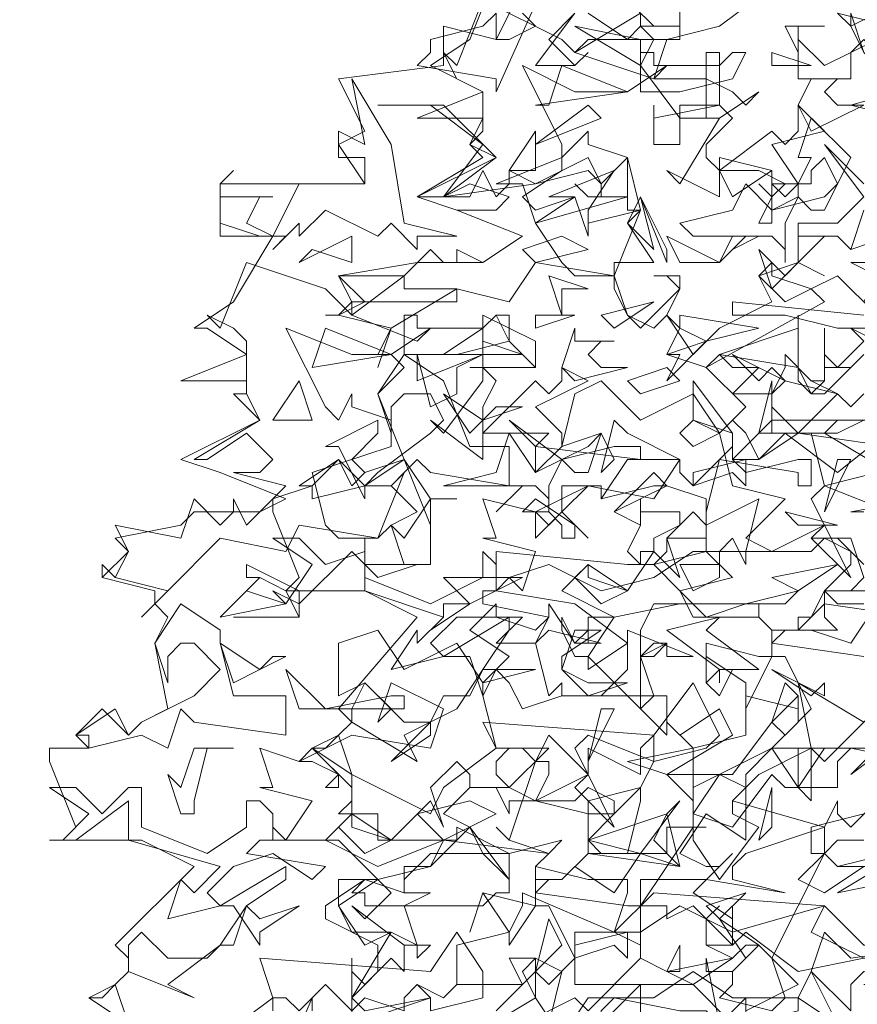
# Model space of a CAD drawing. Header units: millimetres. Extents: x 4234 to 4704, y 1542 to 2004.
# Tile 53 of 256: x 4372.15 to 4378.5, y 1700.78 to 1708.24. Entities that reach past the tile are written whole.
import ezdxf

# ---------------------------------------------------------------- set-up
doc = ezdxf.new("R2010")
doc.units = ezdxf.units.MM
doc.linetypes.add('DASHED', pattern=[19.05, 12.7, -6.35])
doc.layers.add('BOD', color=40, linetype='Continuous')
doc.layers.add('DIMENSIONS', color=7, linetype='Continuous')
pattern_1 = [(90, (3399.144, -158.445), (-8.980256, 8.980256), [2.38125, -15.57926]), (45, (3399.144, -158.445), (-8.980256, 8.980256), [2.38125, -10.31875]), (135, (3399.144, -158.445), (-8.980256, -8.980256), [2.38125, -10.31875])]

# ---------------------------------------------------------------- blocks, each defined once
blk = doc.blocks.new('A$Cf9015526')
at = {"color": 116, "lineweight": 0, "true_color": 0x136734}
for points in [[(0.5108, 1.3102), (0.5108, 1.3991), (0.533, 1.3768), (0.5552, 1.3991), (0.5552, 1.4435), (0.4664, 1.4879), (0.4664, 1.5101), (0.533, 1.5545), (0.5552, 1.5545), (0.644, 1.5767), (0.6662, 1.6211), (0.5552, 1.6211), (0.5552, 1.6655), (0.4886, 1.6655), (0.5108, 1.6877), (0.5108, 1.71), (0.4441, 1.7766), (0.4886, 1.7988), (0.5108, 1.821), (0.4886, 1.8432), (0.6218, 1.9986), (0.533, 2.0431), (0.3997, 2.0431), (0.4219, 2.0653), (0.3775, 2.1763), (0.3775, 2.1985), (0.4441, 2.2207), (0.4219, 2.2207), (0.4886, 2.2651), (0.5108, 2.2207), (0.533, 2.2429), (0.5996, 2.2651), (0.5552, 2.3762), (0.5996, 2.4206), (0.5774, 2.4428), (0.5552, 2.4428), (0.5774, 2.4872), (0.4886, 2.5094), (0.4664, 2.5094), (0.4886, 2.5094), (0.5108, 2.5316), (0.4886, 2.576), (0.6218, 2.5982), (0.7328, 2.5982), (0.7995, 2.6427), (0.6884, 2.6871), (0.6218, 2.7093), (0.7328, 2.7759), (0.7106, 2.7981), (0.7328, 2.8203), (0.7328, 2.8425), (0.6218, 2.8425), (0.7328, 2.8869), (0.644, 2.9314), (0.7106, 2.9758), (0.755, 3.0868)], [(0.9993, 1.288), (0.9993, 1.3546), (0.9993, 1.3768), (0.8883, 1.2658)], [(0.8439, 1.3102), (0.8661, 1.3991), (0.8217, 1.4213), (0.7773, 1.4213), (0.7995, 1.3768), (0.6884, 1.3768), (0.6662, 1.3546), (0.6218, 1.3768), (0.6662, 1.3546), (0.6884, 1.3768), (0.6884, 1.4435), (0.7773, 1.4657), (0.7995, 1.5101), (0.7995, 1.5323), (0.9549, 1.4657), (0.9771, 1.5323), (0.9771, 1.5545), (0.9549, 1.5545), (0.9327, 1.5545), (0.9105, 1.5545), (0.8217, 1.5767), (0.8439, 1.5989), (0.7773, 1.6211), (0.755, 1.6433), (0.7773, 1.6211), (0.8217, 1.7544), (0.8439, 1.7544), (0.8439, 1.7322), (0.8217, 1.6877), (0.9105, 1.6655), (0.9105, 1.6877), (0.9993, 1.71), (0.9549, 1.6655), (0.9327, 1.6655), (0.9105, 1.6655), (0.9105, 1.5989), (1.0437, 1.5989), (1.0437, 1.6433), (1.0659, 1.6433), (1.1104, 1.6433), (1.0882, 1.6433), (1.0882, 1.6211), (1.1326, 1.5545), (1.1992, 1.6433), (1.1548, 1.6655), (1.1548, 1.6877), (1.177, 1.71), (1.1326, 1.7322), (1.0882, 1.6655), (1.0882, 1.6877), (1.0437, 1.7322), (1.1548, 1.7322), (1.2214, 1.821), (1.2436, 1.7988), (1.288, 1.8432), (1.2436, 1.932), (1.2214, 1.932), (1.177, 1.8432), (1.177, 1.8876), (1.1104, 1.932), (1.1104, 1.8876), (1.1104, 1.9542), (1.1992, 1.932), (1.2214, 1.932), (1.2214, 1.9764), (1.1992, 1.9986), (1.2214, 1.9764), (1.2658, 1.9764), (1.2436, 1.9764), (1.2214, 1.9542), (1.3768, 1.932)], [(1.3991, 1.8432), (1.3102, 1.7544), (1.288, 1.7766), (1.1992, 1.7322), (1.1548, 1.6877), (1.3102, 1.6433), (1.3324, 1.6877), (1.3324, 1.6655), (1.3546, 1.6433), (1.3991, 1.6877)], [(1.3768, 1.6211), (1.3324, 1.6211), (1.3102, 1.5989), (1.3324, 1.5767), (1.3768, 1.5767), (1.3102, 1.5323), (1.2658, 1.5545), (1.3102, 1.5989), (1.3102, 1.6433), (1.177, 1.5989), (1.1548, 1.5767), (1.1548, 1.5545), (1.2436, 1.5323), (1.1104, 1.5545), (0.9993, 1.5545), (0.9993, 1.4435), (0.9549, 1.4657), (0.8883, 1.4657), (0.8883, 1.3768), (1.0882, 1.3768), (1.1548, 1.3102)], [(1.177, 1.3324), (1.177, 1.3546), (1.177, 1.3324), (1.2658, 1.3768), (1.1992, 1.4435), (1.177, 1.4435), (1.1548, 1.4213), (1.1104, 1.4435), (1.1104, 1.4879), (1.1326, 1.5101), (1.1104, 1.4879), (1.1104, 1.4435), (1.1326, 1.4435), (1.1548, 1.4435), (1.177, 1.4657), (1.2658, 1.3991), (1.3768, 1.4213)], [(1.821, 3.0646), (1.8876, 2.9758), (1.9098, 2.9758), (1.7988, 2.9536), (1.7322, 3.0202), (1.6877, 2.9758), (1.71, 2.9758), (1.5101, 2.8647), (1.4435, 2.8869), (1.4657, 2.9091), (1.4435, 2.9536), (1.4213, 2.9314), (1.3768, 2.9536), (1.3546, 2.998), (1.3546, 3.0202), (1.3768, 2.9536), (1.3991, 2.9314), (1.4657, 2.998), (1.4435, 3.0202)], [(1.2214, 3.0646), (1.1326, 2.998), (1.0437, 2.9758), (1.0215, 2.9091), (1.1104, 2.9091), (1.1548, 2.8869), (1.177, 2.8647), (1.1992, 2.8869), (1.1326, 2.8425), (1.0659, 2.8425), (0.9993, 2.9314), (1.0215, 2.9758), (0.9993, 2.998), (0.9771, 2.9758), (0.9105, 3.0202)], [(0.8883, 3.0202), (0.8439, 2.9758), (0.8883, 2.9314), (0.9105, 2.9536), (0.8883, 2.9314), (0.8661, 2.9314), (0.8217, 2.9314), (0.8883, 3.0202)], [(0.8439, 3.0868), (0.755, 2.8869), (0.755, 2.9091), (0.6218, 2.9314), (0.644, 2.9536), (0.644, 2.9758), (0.7328, 2.998), (0.755, 3.0202), (0.755, 2.9758), (0.7773, 2.9758), (0.8217, 2.998), (0.7995, 3.0202)], [(0.9549, 3.0646), (1.0215, 2.998), (1.0437, 2.998), (1.0659, 2.998), (1.0659, 3.0646)], [(0.1332, 1.3102), (0.0666, 1.3546), (0.111, 1.3768), (0.1332, 1.3991), (0.1332, 1.4213), (0.111, 1.4435), (0.2443, 1.5767), (0.1554, 1.6211), (0, 1.6211), (0.0222, 1.6211), (0.0444, 1.6433), (0, 1.7544), (0, 1.7766), (0.0666, 1.7766), (0.0444, 1.7988), (0.0888, 1.8432), (0.1332, 1.7988), (0.1554, 1.821), (0.1999, 1.8432), (0.1777, 1.9542), (0.1999, 1.9986), (0.1777, 2.0209), (0.1777, 2.0431), (0.0888, 2.0653), (0.0888, 2.0875), (0.0888, 2.0653), (0.1332, 2.1097), (0.111, 2.1319), (0.2221, 2.1541), (0.2443, 2.1763), (0.3553, 2.1763), (0.3997, 2.1985), (0.2887, 2.2429), (0.2221, 2.2651), (0.3553, 2.3318), (0.3109, 2.3762), (0.3331, 2.3762), (0.3331, 2.3984), (0.2221, 2.3984), (0.3331, 2.4428), (0.2665, 2.4872), (0.2443, 2.4872), (0.3109, 2.5316), (0.3775, 2.6427), (0.2887, 2.6427), (0.2887, 2.7315), (0.533, 2.7315), (0.4886, 2.7981), (0.533, 2.8203), (0.4886, 2.9091), (0.6662, 2.9314), (0.6662, 2.998), (0.755, 2.9758), (0.7995, 3.0646)], [(1.4435, 2.4872), (1.3324, 2.4872), (1.2436, 2.5094), (1.177, 2.5094), (1.1548, 2.5094), (1.1548, 2.5316), (1.3768, 2.5094)], [(1.4213, 2.6427), (1.3546, 2.6205), (1.3324, 2.6427), (1.3102, 2.6427), (1.2658, 2.5982), (1.3102, 2.576), (1.2658, 2.5982), (1.2658, 2.6427), (1.3324, 2.6427), (1.3546, 2.6205), (1.3768, 2.6871)], [(0.3775, 1.1992), (0.4441, 1.3546), (0.4441, 1.3324)], [(0.755, 1.3324), (0.8217, 1.3991), (0.8439, 1.3768), (0.8883, 1.4213), (0.8439, 1.5101), (0.8217, 1.5101), (0.7773, 1.4435), (0.7773, 1.4657), (0.7328, 1.5323), (0.7106, 1.4657), (0.7328, 1.5323), (0.8217, 1.5101), (0.8217, 1.5545), (0.8217, 1.5767), (0.8217, 1.5545), (0.8661, 1.5545), (0.8439, 1.5545), (0.8217, 1.5323), (0.9771, 1.5101), (0.9993, 1.5101), (1.0882, 1.6433), (1.0882, 1.7766), (1.177, 1.7988), (1.177, 1.8654), (1.2658, 1.8432), (1.2658, 1.8654), (1.2658, 1.821), (1.2214, 1.7766), (1.288, 1.7766), (1.288, 1.6877), (1.2658, 1.71), (1.2658, 1.7766), (1.2436, 1.7766), (1.2214, 1.7766), (1.177, 1.7322), (1.177, 1.71), (1.177, 1.6877), (1.177, 1.6433), (1.177, 1.6211), (1.1104, 1.6655), (1.0659, 1.5989), (1.1104, 1.5767), (1.1326, 1.5767), (1.1548, 1.5989), (1.1326, 1.5767), (1.0882, 1.5323), (1.1548, 1.4879), (1.1548, 1.5101), (1.1548, 1.4435), (1.0882, 1.5101), (1.0437, 1.4879), (1.0437, 1.5101), (1.0215, 1.5101), (0.9993, 1.5101), (0.9993, 1.4213), (1.0437, 1.3991), (1.0659, 1.4435), (1.0659, 1.4213), (1.0659, 1.3991), (1.0437, 1.3991), (0.9993, 1.4213), (0.9105, 1.3324), (0.8883, 1.3546), (0.7995, 1.3102)], [(1.1326, 1.3102), (1.1104, 1.4213), (1.1104, 1.3991), (1.1548, 1.3991), (1.1548, 1.3768), (1.1326, 1.3546), (1.2214, 1.3324), (1.2436, 1.3546), (1.2214, 1.4213), (1.3102, 1.5989), (1.288, 1.5989), (1.288, 1.6433), (1.3768, 1.6655)], [(1.3991, 1.7766), (1.3546, 1.7322), (1.4435, 1.7988)], [(1.4435, 2.0431), (1.3324, 2.0431), (1.3102, 2.0431), (1.3102, 1.9986), (1.3324, 1.9764), (1.2658, 1.9764), (1.2658, 1.9986), (1.288, 1.9986), (1.3102, 2.0431), (1.3546, 2.0431), (1.3768, 2.0653)], [(1.3768, 2.0875), (1.3324, 2.1319), (1.288, 2.1319), (1.3546, 2.1319), (1.3768, 2.0653)], [(1.5989, 2.2207), (1.3546, 2.1763), (1.3768, 2.1763)], [(1.3991, 2.2429), (1.3102, 2.2207), (1.288, 2.3095), (1.1992, 2.3095), (1.2214, 2.3984), (1.2214, 2.3762), (1.2436, 2.3984), (1.2214, 2.3762), (1.2214, 2.354), (1.2658, 2.3095), (1.3324, 2.3762), (1.3546, 2.354), (1.3768, 2.3762)], [(1.3991, 2.3318), (1.3324, 2.3318), (1.3102, 2.3095), (1.4213, 2.2429)], [(1.3768, 2.4428), (1.3546, 2.4206), (1.3102, 2.4206), (1.3102, 2.4872), (1.3102, 2.4428), (1.3324, 2.4206), (1.3768, 2.465), (1.3546, 2.4872), (1.4435, 2.4428)], [(1.3991, 2.5094), (1.3324, 2.576), (1.288, 2.5538), (1.3102, 2.5316), (1.1104, 2.4206), (1.0437, 2.4428), (1.0659, 2.4872), (1.0437, 2.5094), (1.0215, 2.4872), (0.9771, 2.5094), (0.9549, 2.5538), (0.9549, 2.576), (0.9771, 2.5094), (0.9993, 2.4872), (1.0659, 2.5538), (1.0437, 2.576), (1.0215, 2.576), (1.0659, 2.576), (1.0659, 2.5538), (1.0437, 2.5094), (1.0882, 2.4428), (1.1326, 2.4872), (1.2214, 2.5316), (1.1992, 2.576), (1.2658, 2.5982), (1.2658, 2.6649), (1.3102, 2.6649), (1.3324, 2.6649), (1.3768, 2.7093), (1.3102, 2.7981), (1.3768, 2.7315)], [(1.4213, 2.2873), (1.2658, 2.3095), (1.1992, 2.2651), (1.177, 2.3095), (1.1548, 2.3318), (1.1326, 2.3095), (1.1548, 2.2207), (1.2436, 2.1985), (1.177, 2.1319), (1.2214, 2.1097), (1.3102, 2.1541), (1.288, 2.1985), (1.3102, 2.2207), (1.4213, 2.1763)], [(1.3768, 2.0209), (1.3324, 2.0209), (1.3102, 2.0431), (1.3546, 2.0875), (1.3546, 2.1097), (1.3102, 2.1319), (1.288, 2.1097), (1.177, 2.1097), (1.177, 2.0875), (1.1548, 2.1319), (1.1326, 2.1097), (1.1104, 2.1097), (1.1104, 2.1541), (1.0882, 2.1763), (1.0437, 2.1319), (1.0659, 2.0653), (1.0215, 2.1097), (0.9771, 2.0431), (0.9105, 2.0875), (0.8661, 2.0431), (0.9549, 1.9986), (1.0659, 2.0209), (1.2436, 2.0209), (1.2658, 2.0431), (1.177, 2.0209), (1.0215, 2.0209), (0.9993, 1.9764), (0.9993, 1.9542), (0.9993, 1.932), (1.0215, 1.932), (1.0437, 1.9542), (0.9993, 1.932), (0.9993, 1.8654), (0.9993, 1.8432), (0.9105, 1.932), (0.9105, 1.9098), (0.9771, 1.9542), (0.8883, 2.0209), (0.755, 2.0431), (0.7773, 2.0653), (0.7995, 2.0431), (0.8217, 2.1097), (0.7328, 2.1319), (0.755, 2.1319), (0.7328, 2.1985), (0.8217, 2.1763), (0.9105, 2.2207), (1.0215, 2.1985), (1.0659, 2.2651), (0.9771, 2.3095), (0.9549, 2.3318), (0.9327, 2.2429), (0.9549, 2.2651), (0.9327, 2.3095), (0.8661, 2.2873), (0.8883, 2.3762), (0.9327, 2.3984), (0.9993, 2.3318), (1.0882, 2.3762), (1.1326, 2.3095), (1.177, 2.354), (1.1104, 2.4206), (1.1326, 2.4428), (1.1548, 2.4206), (1.1992, 2.4206), (1.1548, 2.3762), (1.2214, 2.3762), (1.2436, 2.4206), (1.2436, 2.4428), (1.288, 2.3984), (1.3102, 2.3984), (1.288, 2.3984), (1.3324, 2.3762), (1.2436, 2.3984), (1.2214, 2.3762), (1.2214, 2.3095), (1.2436, 2.3095), (1.2658, 2.3095), (1.3324, 2.3095), (1.3768, 2.3318)], [(0.7106, 2.4206), (0.8217, 2.4206), (0.7106, 2.4206)], [(0.3109, 1.9986), (0.4219, 1.9986), (0.3109, 1.9986)], [(0.1332, 1.3102), (0.0666, 1.3546), (0.0888, 1.3546), (0.111, 1.3768), (0.1332, 1.3102)], [(0.2887, 1.288), (0.3775, 1.3546), (0.3553, 1.4213), (0.644, 1.3991), (0.6884, 1.4657), (0.7328, 1.3991), (0.7328, 1.3546), (0.644, 1.3324), (0.644, 1.3546), (0.6218, 1.3768), (0.5996, 1.3546), (0.5996, 1.3324), (0.533, 1.3546), (0.5108, 1.3324), (0.4664, 1.3768), (0.4219, 1.3324), (0.3997, 1.3546), (0.3775, 1.3546), (0.3775, 1.3324)]]:
    blk.add_lwpolyline(points, dxfattribs=at)
for points in [[(0.8883, 2.9536), (0.9993, 3.0202), (0.9993, 2.998), (1.0659, 2.998), (1.0659, 2.9758), (0.9105, 2.9758), (0.8883, 2.9536), (1.0215, 2.9091), (1.0437, 2.9314), (0.9771, 2.8869), (0.8883, 2.8869), (0.7995, 2.9314), (0.8661, 2.7981), (0.8661, 2.7759), (0.9105, 2.8203), (0.9105, 2.7981), (0.9771, 2.7759), (0.9771, 2.7093), (0.8217, 2.6649), (0.8661, 2.5982), (0.8883, 2.576), (0.9549, 2.576), (0.9993, 2.6871), (0.9771, 2.6649), (1.0215, 2.5982), (0.9549, 2.5982), (0.9549, 2.576), (0.8217, 2.5982), (0.7773, 2.5316), (0.6884, 2.5538), (0.5774, 2.4872), (0.5552, 2.4206), (0.5774, 2.4872), (0.4886, 2.5094), (0.4664, 2.5094), (0.4886, 2.5094), (0.533, 2.5316), (0.4886, 2.576), (0.5996, 2.576), (0.644, 2.6205), (0.6662, 2.5982), (0.6884, 2.5982), (0.6884, 2.6205), (0.7328, 2.5982), (0.7995, 2.6427), (0.6884, 2.6871), (0.755, 2.6871), (0.7773, 2.7093), (0.7106, 2.7315), (0.6662, 2.7093), (0.6218, 2.7093), (0.755, 2.7759), (0.7106, 2.7981), (0.7328, 2.8425), (0.7328, 2.8869), (0.6884, 2.9091), (0.6662, 2.9536), (0.6884, 2.9314), (0.7328, 3.0424), (0.8661, 2.9758)], [(1.3991, 3.0202), (1.3546, 2.998), (1.3324, 3.0202), (1.4213, 2.998)], [(0.9993, 2.9314), (0.8883, 2.998), (0.9993, 2.9758)], [(1.2658, 2.998), (1.2658, 2.9536), (1.2436, 2.998), (1.3102, 2.998)], [(1.3991, 2.9758), (1.4213, 2.9314), (1.4213, 2.9091), (1.3991, 2.8869), (1.4213, 2.9314), (1.3768, 2.9758), (1.3546, 2.9536), (1.3546, 2.9091), (1.2658, 2.9091), (1.2658, 2.9758), (1.3102, 2.9314)], [(1.5767, 2.9314), (1.5767, 2.9091), (1.5545, 2.8869), (1.6433, 2.8647), (1.71, 2.8647), (1.7322, 2.8869), (1.8432, 2.9091), (1.8432, 2.8869), (1.7766, 2.8647), (1.7766, 2.7759), (1.7544, 2.7981), (1.71, 2.7981), (1.7322, 2.8203), (1.7322, 2.8425), (1.5101, 2.8869), (1.4435, 2.8425), (1.3546, 2.8647), (1.5101, 2.9091), (1.5323, 2.8869), (1.5545, 2.8869), (1.5767, 2.9091), (1.5545, 2.9758), (1.6211, 2.9536)], [(1.1326, 2.9314), (1.1548, 2.9536), (1.177, 2.9536), (1.1548, 2.9091), (1.0659, 2.8869), (0.9993, 2.8869), (0.9993, 2.9536), (1.0215, 2.9536), (1.0215, 2.9314)], [(1.1548, 2.8425), (1.1104, 2.7981), (1.1104, 2.7759), (1.1326, 2.7537), (1.2214, 2.8203), (1.2436, 2.7981), (1.2658, 2.8203), (1.2658, 2.8647), (1.3102, 2.8203), (1.2214, 2.7981), (1.2658, 2.7315), (1.2658, 2.7093), (1.2214, 2.6871), (1.2214, 2.7093), (1.2436, 2.7315), (1.1992, 2.7537), (1.1326, 2.7537), (1.1326, 2.7093), (1.0437, 2.7537), (1.0659, 2.7315), (1.1326, 2.8425), (1.1104, 2.8425), (1.1104, 2.9536), (1.1326, 2.9536), (1.1326, 2.8647)], [(1.2214, 2.9314), (1.2214, 2.9536), (1.288, 2.9314)], [(0.8217, 2.8647), (0.8439, 2.8647), (0.8661, 2.9314), (0.9771, 2.8869)], [(0.5996, 2.6649), (0.6884, 2.6427), (0.6218, 2.6427), (0.6218, 2.6205), (0.5774, 2.6649), (0.5552, 2.6427), (0.4664, 2.6871), (0.4219, 2.6427), (0.4219, 2.6649), (0.3775, 2.6205), (0.3997, 2.6427), (0.3553, 2.6427), (0.2887, 2.6649), (0.2887, 2.7315), (0.3109, 2.7537), (0.2887, 2.7315), (0.2887, 2.7093), (0.3775, 2.7093), (0.3553, 2.7093), (0.3331, 2.6649), (0.3775, 2.6427), (0.4219, 2.7315), (0.533, 2.7315), (0.533, 2.7537), (0.533, 2.7759), (0.4886, 2.7759), (0.4886, 2.8203), (0.533, 2.7981), (0.5108, 2.9091), (0.5774, 2.7981)], [(1.3546, 2.9091), (1.3324, 2.9091), (1.3102, 2.8869), (1.3324, 2.8647), (1.3768, 2.8647), (1.288, 2.8203), (1.2658, 2.8647), (1.288, 2.9091)], [(0.755, 2.7759), (0.6662, 2.7093), (0.7328, 2.7981), (0.644, 2.8647), (0.5552, 2.8647), (0.6662, 2.8647)], [(0.8217, 2.7981), (0.9105, 2.8647), (0.9327, 2.8425)], [(1.1326, 2.8647), (1.0659, 2.8647), (1.0659, 2.7981), (1.0215, 2.7981), (1.0215, 2.8647), (1.0215, 2.8425)], [(1.3324, 2.7315), (1.3102, 2.7759), (1.288, 2.7537), (1.288, 2.7315), (1.2658, 2.7315), (1.2436, 2.7093), (1.2214, 2.7315), (1.2658, 2.7315), (1.288, 2.7759), (1.2658, 2.7759), (1.288, 2.8425), (1.3546, 2.7759)], [(0.7773, 2.7537), (0.8217, 2.8203), (0.8217, 2.7537)], [(0.9771, 2.6871), (0.9771, 2.7093), (0.9105, 2.7093), (0.8883, 2.7315), (0.9105, 2.7093), (0.9327, 2.7093), (0.9327, 2.7315), (0.9105, 2.7537), (0.8217, 2.7315), (0.6662, 2.7093), (0.7106, 2.7093), (0.7328, 2.7537), (0.755, 2.7093), (0.7773, 2.7315), (0.7773, 2.7537), (0.8217, 2.7315), (0.9105, 2.7759), (0.9327, 2.7315), (0.9771, 2.7759), (0.9993, 2.6871)], [(0.7995, 2.7093), (0.8217, 2.6871), (0.8883, 2.7093), (0.8217, 2.6649), (0.7995, 2.7315), (0.755, 2.7315), (0.8661, 2.7759), (0.8661, 2.7537)], [(1.1548, 2.7093), (1.1326, 2.7537), (1.1326, 2.7759), (1.2214, 2.7537)], [(0.9105, 2.6871), (0.9105, 2.6649), (0.9993, 2.6871), (0.9105, 2.6649), (0.9105, 2.6427), (0.8883, 2.7093), (0.8439, 2.7093), (0.9549, 2.7537)], [(1.1992, 2.6649), (1.2214, 2.7093), (1.1992, 2.7315), (1.2214, 2.7093), (1.2214, 2.7537), (1.2214, 2.6649)], [(1.3102, 2.7093), (1.3324, 2.7315), (1.3102, 2.6871), (1.288, 2.6871), (1.2658, 2.7093), (1.2436, 2.6649), (1.2436, 2.5982), (1.2436, 2.6205), (1.2214, 2.6427), (1.1992, 2.6427), (1.1548, 2.6205), (1.1992, 2.6427), (1.0882, 2.6427), (1.0659, 2.6649), (1.1548, 2.6871), (1.177, 2.7315), (1.2214, 2.6871)], [(0.9771, 2.6649), (0.9993, 2.7093), (1.0215, 2.6205)], [(1.0437, 2.5982), (0.9993, 2.7093), (1.0437, 2.6205)], [(0.4441, 2.6205), (0.4219, 2.5982), (0.5108, 2.6427), (0.5108, 2.5982)], [(0.8217, 2.5982), (0.7995, 2.6205), (0.8661, 2.6427), (0.9105, 2.6205)], [(1.1548, 2.6427), (1.177, 2.6427), (1.1326, 2.5982), (1.0659, 2.5982), (1.0437, 2.6427), (1.1326, 2.5982)], [(1.2658, 2.5982), (1.2214, 2.5538), (1.1992, 2.6205), (1.2436, 2.576)], [(1.4435, 2.5982), (1.4657, 2.5982), (1.4213, 2.576), (1.4213, 2.5538), (1.3991, 2.5316), (1.3991, 2.5094), (1.3768, 2.5316), (1.3991, 2.576), (1.3546, 2.5982), (1.3991, 2.5982), (1.4213, 2.576), (1.3991, 2.576), (1.3991, 2.6205), (1.4213, 2.6205)], [(0.5108, 2.5094), (0.5996, 2.576), (0.5996, 2.5538), (0.6884, 2.5538), (0.6884, 2.5316), (0.5108, 2.5316), (0.5108, 2.5094), (0.6218, 2.465), (0.644, 2.4872), (0.5774, 2.4428), (0.5108, 2.4428), (0.3997, 2.4872), (0.4664, 2.354), (0.4886, 2.3318), (0.5108, 2.3762), (0.5108, 2.354), (0.5774, 2.3318), (0.5774, 2.2873), (0.4441, 2.2429), (0.4664, 2.1541), (0.4886, 2.1319), (0.5552, 2.1319), (0.5996, 2.2429), (0.5774, 2.2207), (0.6218, 2.1763), (0.5774, 2.1541), (0.5552, 2.1319), (0.4219, 2.1541), (0.3997, 2.1097), (0.2887, 2.1319), (0.1999, 2.0431), (0.1554, 1.9986), (0.1999, 2.0431), (0.111, 2.0653), (0.0888, 2.0875), (0.111, 2.0653), (0.1332, 2.1097), (0.111, 2.1541), (0.2221, 2.1319), (0.2443, 2.1985), (0.2887, 2.1541), (0.3109, 2.1763), (0.3109, 2.1985), (0.3331, 2.1541), (0.3997, 2.2207), (0.3109, 2.2429), (0.3553, 2.2429), (0.3775, 2.2651), (0.3331, 2.3095), (0.2665, 2.2651), (0.2443, 2.2651), (0.3553, 2.3318), (0.3331, 2.3762), (0.3331, 2.3984), (0.3331, 2.465), (0.3109, 2.4872), (0.2665, 2.5094), (0.2887, 2.4872), (0.3331, 2.5982), (0.4664, 2.5538)], [(1.288, 2.5538), (1.2436, 2.5316), (1.1992, 2.576), (1.2214, 2.5982), (1.2214, 2.576)], [(0.8661, 2.5538), (0.8661, 2.5094), (0.8439, 2.576), (0.9105, 2.5538)], [(0.9549, 2.4872), (0.9327, 2.5094), (1.0215, 2.5316)], [(0.7328, 2.4872), (0.755, 2.5094), (0.7773, 2.5094), (0.7773, 2.465), (0.6884, 2.4428), (0.5996, 2.4428), (0.5996, 2.5094), (0.6218, 2.5094), (0.6218, 2.4872)], [(0.755, 2.3984), (0.7328, 2.354), (0.7328, 2.3318), (0.7328, 2.3095), (0.8217, 2.3984), (0.8439, 2.3762), (0.8661, 2.3984), (0.8661, 2.4206), (0.9105, 2.3984), (0.8217, 2.354), (0.8661, 2.3095), (0.8661, 2.2873), (0.8217, 2.2429), (0.8217, 2.2873), (0.8439, 2.3095), (0.7995, 2.3095), (0.7328, 2.3095), (0.7328, 2.2651), (0.644, 2.3318), (0.6662, 2.3095), (0.7328, 2.3984), (0.7328, 2.5094), (0.7328, 2.4206)], [(0.8217, 2.4206), (0.7773, 2.465), (0.755, 2.5094), (0.7328, 2.4872), (0.7328, 2.5094), (0.8217, 2.465)], [(0.8217, 2.4872), (0.8217, 2.5094), (0.8883, 2.5094)], [(1.1104, 2.465), (1.0437, 2.3984), (1.0659, 2.4428), (1.0437, 2.4428), (1.1104, 2.465), (1.0659, 2.4872), (1.0659, 2.5094), (1.1992, 2.4872)], [(1.1326, 2.4428), (1.2658, 2.4872), (1.2658, 2.5094), (1.2658, 2.4206)], [(0.4441, 2.4206), (0.4664, 2.4872), (0.5774, 2.4428)], [(0.7995, 2.4428), (0.6662, 2.4428), (0.7328, 2.4872), (0.7328, 2.465)], [(0.9549, 2.465), (0.9327, 2.465), (0.9105, 2.4428), (0.9327, 2.4206), (0.9771, 2.4206), (0.8883, 2.3984), (0.8661, 2.4206), (0.8883, 2.4872), (0.8883, 2.465)], [(0.6662, 2.3984), (0.7106, 2.2873), (0.7773, 2.2873), (0.7773, 2.2207), (0.644, 2.2429), (0.6218, 2.2651), (0.5774, 2.2207), (0.533, 2.2207), (0.4441, 2.1985), (0.4441, 2.2207), (0.4886, 2.2651), (0.533, 2.2207), (0.5552, 2.2429), (0.644, 2.3095), (0.6662, 2.3318), (0.644, 2.3762), (0.5996, 2.3762), (0.5774, 2.354), (0.5774, 2.3095), (0.5552, 2.3762), (0.5996, 2.4428)], [(0.7328, 2.4428), (0.6884, 2.4206), (0.6884, 2.3762), (0.644, 2.354), (0.6218, 2.4428), (0.6218, 2.3984)], [(1.2214, 2.4206), (1.2436, 2.3984), (1.1548, 2.4428), (1.1992, 2.3984)], [(0.9993, 2.3762), (0.9771, 2.3984), (1.0437, 2.4206), (1.0659, 2.3984)], [(1.3102, 2.3984), (1.3102, 2.4206), (1.3324, 2.4206), (1.3546, 2.4206), (1.3102, 2.3762), (1.288, 2.3762), (1.2658, 2.3984), (1.2658, 2.4206), (1.288, 2.3762)], [(0.3775, 2.3318), (0.4219, 2.3984), (0.4441, 2.3318)], [(1.1548, 2.2651), (1.177, 2.2429), (1.2658, 2.2651), (1.288, 2.2651), (1.288, 2.2207), (1.2658, 2.2207), (1.2658, 2.2429), (1.1326, 2.2651), (1.1104, 2.1763), (1.1104, 2.1541), (1.1992, 2.1985), (1.177, 2.1097), (1.0882, 2.1097), (1.0215, 2.0653), (0.9327, 2.0431), (0.8439, 2.0875), (0.7773, 2.0653), (0.755, 2.0653), (0.755, 2.1097), (0.9771, 2.0875), (1.0215, 2.0875), (1.0437, 2.1097), (1.0437, 2.1319), (1.0659, 2.1319), (1.1104, 2.1319), (1.1104, 2.1985), (1.0437, 2.2207), (1.0215, 2.2207), (0.9327, 2.1985), (0.9327, 2.2207), (0.9105, 2.2207), (0.8661, 2.1763), (0.9105, 2.1319), (0.8661, 2.1763), (0.8661, 2.2207), (0.9327, 2.2207), (0.9327, 2.1985), (0.9771, 2.2651), (1.0659, 2.2651), (1.0659, 2.2429), (1.0882, 2.2207), (1.1326, 2.2651), (1.1548, 2.2873), (1.1548, 2.3095), (1.0882, 2.3318), (1.0882, 2.3984), (1.1548, 2.3095)], [(0.755, 2.354), (0.7995, 2.354), (0.7328, 2.3318), (0.7106, 2.3095), (0.6662, 2.3762), (0.7328, 2.3318)], [(0.5108, 2.2651), (0.533, 2.2429), (0.5996, 2.2651), (0.533, 2.2207), (0.533, 2.1985), (0.4886, 2.2873), (0.4664, 2.2873), (0.5552, 2.3318), (0.5552, 2.3095)], [(0.9549, 2.2873), (0.9993, 2.2873), (0.9993, 2.2651), (0.8217, 2.2873), (0.7773, 2.3318), (0.8661, 2.2651)], [(1.0882, 2.2873), (1.0659, 2.3095), (1.0882, 2.3318), (1.1326, 2.3095)], [(1.3324, 2.2429), (1.2436, 2.3095), (1.1992, 2.2651), (1.177, 2.2651), (1.177, 2.2207), (1.1548, 2.2429), (1.0882, 2.2207), (1.0882, 2.2429), (1.177, 2.2651), (1.1548, 2.2651), (1.2214, 2.3318), (1.4435, 2.3318)], [(0.9105, 2.2873), (0.9327, 2.3095), (0.9105, 2.2429), (0.8883, 2.2429), (0.8661, 2.2651), (0.8439, 2.2207), (0.8439, 2.1763), (0.8439, 2.1985), (0.8217, 2.2207), (0.7995, 2.2207), (0.755, 2.1763), (0.7995, 2.2207), (0.6884, 2.2207), (0.6662, 2.2207), (0.755, 2.2429), (0.7773, 2.3095), (0.8217, 2.2429)], [(0.644, 2.1541), (0.5996, 2.2651), (0.644, 2.1985)], [(1.3102, 2.1763), (1.3324, 2.2651), (1.3546, 2.2651)], [(0.9549, 2.1763), (1.0215, 2.2429), (1.0437, 2.2207)], [(0.644, 2.1985), (0.644, 2.1097), (0.644, 2.0875), (0.5996, 2.0875), (0.5774, 2.1541), (0.5996, 2.1319), (0.644, 2.1985), (0.6884, 2.1985)], [(0.8883, 2.1319), (0.8661, 2.1319), (0.8661, 2.1541), (0.8439, 2.1763), (0.7995, 2.1763), (0.8217, 2.1985), (0.8883, 2.1541)], [(1.0437, 2.1763), (1.0659, 2.1763), (1.0659, 2.1541), (1.0215, 2.1319), (1.0215, 2.1097), (0.9993, 2.1097), (0.9993, 2.0875), (0.9771, 2.1097), (0.9993, 2.1541), (0.9549, 2.1763), (0.9993, 2.1541), (0.9993, 2.1985), (0.9993, 2.1763)], [(0.8661, 2.1763), (0.8217, 2.1319), (0.8217, 2.1763), (0.8439, 2.1541)], [(1.2658, 2.1541), (1.2436, 2.1763), (1.3324, 2.1541)], [(1.288, 2.1319), (1.3102, 2.1541), (1.3546, 2.0653)], [(0.4664, 2.0875), (0.533, 2.1097), (0.533, 2.1319), (0.533, 2.0653), (0.644, 2.0209), (0.7328, 2.0653), (0.7328, 2.1097), (0.755, 2.0875), (0.755, 2.0431), (0.7328, 2.0431), (0.7328, 2.0209), (0.8439, 1.9986), (0.8217, 1.9764), (0.755, 1.9986), (0.6884, 1.9986), (0.644, 1.9542), (0.6662, 1.932), (0.5774, 1.9098), (0.6218, 1.9764), (0.6218, 1.9542), (0.6662, 1.9986), (0.533, 2.0431), (0.533, 2.0875), (0.5108, 2.1097), (0.4219, 2.0209), (0.3775, 2.0431), (0.3997, 2.0209), (0.4441, 2.0875), (0.3775, 2.1319), (0.4219, 2.1319)], [(1.0659, 2.0431), (1.0215, 2.0875), (1.1104, 2.1097), (1.1548, 2.0653)], [(1.1326, 2.0875), (1.1326, 2.0653), (1.0882, 2.0431), (1.0659, 2.0875), (1.1326, 2.0875), (1.1326, 2.1097)], [(0.4219, 1.9986), (0.3997, 2.0431), (0.3553, 2.0653), (0.3331, 2.0653), (0.3331, 2.0875), (0.4219, 2.0431)], [(0.5552, 2.0653), (0.533, 2.0875), (0.6218, 2.0875)], [(0.9771, 2.0431), (0.9327, 2.0209), (0.8883, 2.0653), (0.9105, 2.0875), (0.9105, 2.0653)], [(1.2658, 2.0431), (1.2214, 2.0653), (1.3324, 2.0875)], [(0.3997, 2.0209), (0.2887, 1.9986), (0.3553, 2.0653), (0.3331, 2.0431)], [(0.7106, 2.0209), (0.644, 1.9764), (0.6662, 1.9986), (0.6662, 2.0209), (0.7106, 2.0209), (0.6662, 2.0653), (0.7995, 2.0653)], [(1.177, 2.0209), (1.1992, 2.0209), (1.1992, 1.9986), (1.0882, 1.9986), (1.0659, 2.0431), (1.1104, 1.9986)], [(0.2887, 1.9542), (0.3109, 1.8654), (0.3997, 1.8654), (0.3997, 1.7988), (0.2443, 1.821), (0.2221, 1.8432), (0.1999, 1.7766), (0.1554, 1.7988), (0.0666, 1.7766), (0.0666, 1.7988), (0.0444, 1.7988), (0.111, 1.8432), (0.1332, 1.7988), (0.1554, 1.821), (0.2443, 1.8654), (0.2887, 1.9098), (0.2443, 1.9542), (0.2221, 1.9542), (0.1999, 1.932), (0.1999, 1.8876), (0.1777, 1.9542), (0.2221, 2.0209), (0.2887, 1.9764)], [(0.7995, 1.9986), (0.755, 1.9542), (0.8217, 1.9542), (0.8439, 1.9986), (0.8439, 2.0209), (0.8883, 1.9542), (0.9105, 1.9764), (0.8883, 1.9542), (0.9327, 1.9542), (0.8439, 1.9764), (0.8217, 1.9542), (0.8439, 1.8654), (0.8661, 1.8876), (0.8661, 1.8654), (0.9327, 1.8654), (0.9771, 1.9098), (0.9771, 1.9764), (1.0882, 1.932), (1.0437, 1.932), (1.0437, 1.9542), (1.0215, 1.9542), (0.9993, 1.932), (1.0215, 1.8654), (1.0437, 1.8654), (1.0437, 1.7988), (0.9993, 1.8432), (1.0215, 1.8654), (0.8661, 1.8654), (0.7995, 1.8432), (0.7773, 1.8876), (0.755, 1.9098), (0.7328, 1.8654), (0.755, 1.7766), (0.8439, 1.7766), (0.7773, 1.71), (0.8217, 1.6877), (0.9105, 1.7322), (0.8883, 1.7766), (0.9105, 1.7988), (1.0215, 1.7544), (0.9993, 1.71), (0.9993, 1.6877), (0.9771, 1.5989), (0.9327, 1.5989), (0.9105, 1.6211), (0.9549, 1.6655), (0.9549, 1.6877), (0.9105, 1.71), (0.8883, 1.6877), (0.7773, 1.6877), (0.7773, 1.6655), (0.755, 1.71), (0.7328, 1.71), (0.7106, 1.71), (0.7106, 1.7322), (0.6884, 1.7544), (0.644, 1.71), (0.6662, 1.6433), (0.644, 1.6877), (0.5774, 1.6211), (0.5108, 1.6655), (0.4664, 1.6211), (0.5552, 1.5767), (0.6662, 1.6211), (0.8439, 1.5989), (0.8661, 1.6211), (0.7773, 1.5989), (0.644, 1.5989), (0.5996, 1.5545), (0.5996, 1.5323), (0.6218, 1.5323), (0.644, 1.5323), (0.5996, 1.5101), (0.6218, 1.4435), (0.5996, 1.4435), (0.5108, 1.5101), (0.533, 1.4879), (0.5774, 1.5323), (0.4886, 1.6211), (0.3775, 1.6211), (0.3775, 1.6433), (0.3997, 1.6211), (0.4441, 1.6877), (0.3553, 1.71), (0.3775, 1.71), (0.3553, 1.7766), (0.4219, 1.7544), (0.5108, 1.7988), (0.644, 1.7766), (0.6662, 1.8432), (0.5774, 1.8876), (0.5552, 1.821), (0.5774, 1.8432), (0.533, 1.8876), (0.4886, 1.8654), (0.4886, 1.9542), (0.5552, 1.9764), (0.5996, 1.9098), (0.6884, 1.9542), (0.7328, 1.8876), (0.7773, 1.932), (0.7106, 1.9764), (0.755, 2.0209), (0.755, 1.9986)], [(1.3991, 2.0209), (1.3546, 1.9542), (1.288, 1.9764), (1.2658, 1.9764), (1.3102, 2.0209), (1.4657, 1.9986)], [(0.7328, 1.9098), (0.8217, 1.9098), (0.7328, 1.8876), (0.7328, 1.8654), (0.7106, 1.932), (0.6662, 1.932), (0.7773, 1.9986), (0.7773, 1.9764)], [(0.9105, 1.9542), (0.9105, 1.9986), (0.9327, 1.9986), (0.9549, 1.9986), (0.9105, 1.932), (0.8883, 1.932), (0.8661, 1.9764), (0.8661, 1.9986), (0.8883, 1.9542)], [(1.1992, 1.9098), (1.1326, 1.9098), (1.1326, 1.8876), (1.1326, 1.9098), (1.0437, 1.9764), (1.1326, 1.9986), (1.1104, 1.9764)], [(0.8661, 1.932), (0.8661, 1.9098), (0.9105, 1.8876), (0.9771, 1.8876), (0.9105, 1.8654), (0.8661, 1.9098), (0.8883, 1.9764), (0.9327, 1.9764)], [(0.3775, 1.932), (0.3997, 1.932), (0.3553, 1.9098), (0.3109, 1.8876), (0.2887, 1.9542), (0.3553, 1.9098)], [(0.5774, 1.8654), (0.5996, 1.8654), (0.5996, 1.8432), (0.4219, 1.8432), (0.3997, 1.9098), (0.4664, 1.8432)], [(0.5996, 1.7988), (0.6218, 1.7544), (0.5108, 1.821), (0.5108, 1.8432), (0.533, 1.8876), (0.5996, 1.821), (0.644, 1.821), (0.6662, 1.8654), (0.7106, 1.8654), (0.7328, 1.9098), (0.6884, 1.8432)], [(1.1326, 1.8654), (1.1104, 1.8876), (1.1326, 1.9098), (1.1548, 1.9098)], [(1.3102, 1.8876), (1.3102, 1.8654), (1.2214, 1.9098), (1.288, 1.8654)], [(1.1104, 1.7766), (1.0215, 1.7544), (1.0215, 1.7766), (1.0215, 1.7988), (0.9993, 1.7766), (0.9993, 1.7322), (0.9105, 1.7766), (0.9105, 1.7544), (0.9105, 1.7322), (0.8439, 1.7988), (0.8217, 1.7544), (0.7995, 1.7766), (0.7773, 1.7766), (0.755, 1.7544), (0.755, 1.7322), (0.7773, 1.71), (0.7106, 1.71), (0.6662, 1.6655), (0.7106, 1.6433), (0.7773, 1.5545), (0.7773, 1.5323), (0.755, 1.5323), (0.7328, 1.5101), (0.533, 1.5101), (0.533, 1.5323), (0.5108, 1.5323), (0.533, 1.5545), (0.5996, 1.5323), (0.5996, 1.5767), (0.644, 1.5767), (0.6884, 1.6211), (0.5552, 1.6211), (0.5552, 1.6655), (0.5108, 1.6655), (0.5108, 1.6877), (0.5108, 1.7322), (0.4441, 1.7766), (0.4664, 1.7766), (0.4886, 1.7988), (0.5108, 1.7322), (0.644, 1.6655), (0.6662, 1.71), (0.755, 1.7766), (0.7328, 1.821), (1.0215, 1.7988), (1.0882, 1.8876), (1.1326, 1.7988)], [(1.2214, 1.821), (1.2436, 1.8876), (1.2658, 1.8654)], [(1.4213, 1.8654), (1.4657, 1.821), (1.5101, 1.7766), (1.3768, 1.7766), (1.3546, 1.7766), (1.288, 1.7766), (1.2658, 1.8876), (1.3768, 1.821)], [(0.9105, 1.7544), (0.9327, 1.8432), (0.9549, 1.8432)], [(1.0437, 1.7322), (0.9771, 1.7544), (1.0882, 1.7766), (1.0437, 1.821), (1.0659, 1.7988), (1.1326, 1.8432), (1.1548, 1.7988)], [(0.5774, 1.7544), (0.644, 1.821), (0.644, 1.7988)], [(1.6877, 1.7766), (1.6877, 1.7544), (1.5989, 1.7322), (1.5989, 1.7544), (1.5767, 1.7766), (1.5323, 1.7322), (1.5101, 1.7544), (1.4657, 1.7544), (1.3546, 1.7766), (1.3324, 1.7544), (1.3324, 1.71), (1.2436, 1.71), (1.2214, 1.7322), (1.1548, 1.6433), (1.0882, 1.6655), (1.0882, 1.71), (1.2214, 1.7766), (1.2658, 1.71), (1.3102, 1.7766), (1.4213, 1.7766), (1.4879, 1.821), (1.5545, 1.7766)], [(0.2665, 1.7766), (0.2443, 1.6877), (0.2443, 1.6655), (0.2221, 1.6655), (0.1999, 1.7322), (0.2221, 1.71), (0.2443, 1.7766), (0.3109, 1.7766)], [(0.4886, 1.71), (0.4664, 1.71), (0.4886, 1.7322), (0.4441, 1.7544), (0.4219, 1.7544), (0.4441, 1.7766), (0.4886, 1.7322)], [(0.8883, 1.71), (0.9105, 1.7322), (0.9549, 1.6433)], [(0.0888, 1.6655), (0.1332, 1.71), (0.1554, 1.71), (0.1554, 1.6433), (0.2665, 1.5989), (0.3331, 1.6433), (0.3331, 1.6877), (0.3553, 1.6877), (0.3775, 1.6655), (0.3775, 1.6211), (0.3553, 1.6211), (0.3331, 1.5989), (0.4664, 1.5767), (0.4441, 1.5545), (0.3775, 1.5989), (0.3109, 1.5767), (0.2665, 1.5323), (0.2887, 1.5101), (0.1999, 1.4879), (0.2221, 1.5545), (0.2443, 1.5323), (0.2887, 1.5767), (0.1332, 1.6211), (0.1332, 1.6655), (0.1332, 1.6877), (0.0444, 1.6211), (0, 1.6211), (0.0222, 1.6211), (0.0666, 1.6655), (0, 1.71), (0.0444, 1.71)], [(1.2214, 1.6433), (1.1992, 1.6211), (1.2214, 1.71)], [(0.6662, 1.6211), (0.6218, 1.6655), (0.7106, 1.6877), (0.755, 1.6655)], [(0.9105, 1.6211), (1.0437, 1.6655), (1.0659, 1.6877), (0.9993, 1.5989)], [(0.5774, 1.6211), (0.533, 1.5989), (0.4886, 1.6433), (0.5108, 1.6655), (0.5108, 1.6433)], [(1.0215, 1.6211), (1.0437, 1.6655), (1.0659, 1.5767)], [(1.6433, 1.5989), (1.5101, 1.6433), (1.4435, 1.6211), (1.4213, 1.5989), (1.4213, 1.5767), (1.3324, 1.5767), (1.4213, 1.5989), (1.4213, 1.6211), (1.4657, 1.6655), (1.7766, 1.6655)], [(0.7773, 1.5545), (0.7328, 1.5989), (0.7106, 1.6433), (0.6884, 1.6211), (0.6884, 1.6433), (0.7773, 1.5989)], [(0.9993, 1.5989), (0.9549, 1.5323), (0.8883, 1.5767), (0.8661, 1.5545), (0.9105, 1.5989), (1.0659, 1.5767)], [(1.4435, 1.5545), (1.3324, 1.5323), (1.4435, 1.5989), (1.5101, 1.5989)], [(0.3331, 1.5101), (0.3553, 1.4879), (0.4219, 1.5101), (0.3553, 1.4657), (0.3553, 1.4435), (0.3109, 1.5101), (0.2887, 1.5101), (0.3997, 1.5767), (0.3997, 1.5545)], [(0.4886, 1.5101), (0.5108, 1.4657), (0.5774, 1.4657), (0.533, 1.4435), (0.4886, 1.5101), (0.4886, 1.5545), (0.5552, 1.5545)], [(1.1548, 1.4657), (1.0659, 1.5101), (0.9993, 1.4657), (0.9771, 1.4657), (0.9771, 1.4213), (0.9549, 1.4435), (0.8883, 1.4213), (0.8883, 1.4435), (0.9771, 1.4657), (0.9549, 1.4657), (1.0215, 1.5323), (1.3102, 1.5101)], [(1.1992, 1.4435), (1.1548, 1.3991), (1.177, 1.4213), (1.1326, 1.4879), (1.1104, 1.5101), (1.177, 1.5323), (1.1326, 1.4879)], [(0.1999, 1.3768), (0.2443, 1.3546), (0.1332, 1.3991), (0.1332, 1.4213), (0.1332, 1.4435), (0.1554, 1.4657), (0.1999, 1.4213), (0.2665, 1.4213), (0.2887, 1.4435), (0.3109, 1.4435), (0.3331, 1.5101), (0.2887, 1.4435)], [(1.4435, 1.4435), (1.5323, 1.3546), (1.4435, 1.3324), (1.4879, 1.2658), (1.4879, 1.2436), (1.4657, 1.2436), (1.4657, 1.288), (1.4435, 1.3102), (1.3768, 1.3102), (1.3546, 1.2658), (1.2214, 1.2658), (1.4657, 1.3546), (1.4435, 1.3768), (1.3768, 1.3768), (1.3991, 1.3768), (1.3991, 1.4213), (1.3768, 1.4213), (1.3324, 1.4435), (1.288, 1.4657), (1.3102, 1.5101), (1.3768, 1.4435)], [(0.8217, 1.3991), (0.8439, 1.4879), (0.8661, 1.4435)], [(0.644, 1.4435), (0.6218, 1.4213), (0.6218, 1.4435), (0.5996, 1.4435), (0.5996, 1.3991), (0.5774, 1.4213), (0.5108, 1.3546), (0.533, 1.3324), (0.644, 1.3546), (0.5108, 1.3102), (0.5108, 1.4213), (0.5108, 1.3991), (0.5108, 1.3768), (0.5108, 1.3546), (0.5774, 1.4657), (0.6218, 1.4435)], [(1.5101, 1.4435), (1.5989, 1.3991), (1.6211, 1.3991), (1.6655, 1.4435), (1.7322, 1.3991), (1.9098, 1.3991), (1.71, 1.3768), (1.5767, 1.3991), (1.5101, 1.4435), (1.4435, 1.3768), (1.3768, 1.3991), (1.3546, 1.3768), (1.3546, 1.3324), (1.288, 1.3991), (1.3102, 1.4657), (1.3546, 1.4213)], [(0.8217, 1.3546), (0.7995, 1.3991), (0.8217, 1.4213)], [(1.0882, 1.3768), (1.0437, 1.3991), (1.1548, 1.4213)], [(1.2658, 1.3546), (1.2658, 1.3324), (1.177, 1.3102), (1.177, 1.3324), (1.177, 1.3546), (1.1326, 1.3102), (1.1104, 1.3324), (1.0659, 1.3324), (0.9549, 1.3546), (0.9327, 1.3324), (0.9327, 1.288), (0.8439, 1.288), (0.8217, 1.3102), (0.755, 1.2214), (0.6884, 1.2436), (0.7106, 1.288), (0.8217, 1.3546), (0.8661, 1.288), (0.9105, 1.3546), (1.0215, 1.3546), (1.0882, 1.3991), (1.1548, 1.3546)], [(1.2658, 1.3546), (1.288, 1.3991), (1.3324, 1.3102)]]:
    blk.add_lwpolyline(points, close=True, dxfattribs=at)

msp = doc.modelspace()

# ---------------------------------------------------------------- hatches: boundary and pattern name
at = {"layer": 'DIMENSIONS'}
h = msp.add_hatch(dxfattribs=at)
h.set_pattern_fill('GRASS', color=256, scale=0.5)
h.set_pattern_definition(pattern_1)
h.paths.add_polyline_path([(4417.6425, 1844.3253), (4423.2951, 1838.2514), (4434.9969, 1847.6295), (4469.633, 1855.411), (4513.1489, 1877.6572), (4531.9103, 1892.8657), (4546.8873, 1910.4574), (4556.576, 1922.7476), (4577.553, 1933.381), (4592.7448, 1936.6466), (4614.9867, 1937.2699), (4624.0253, 1937.2699), (4633.3522, 1938.7107), (4636.3977, 1940.2306), (4631.8428, 1952.3869, 0.161807)])
h.paths.add_polyline_path([(4631.8428, 1952.3869), (4629.8752, 1957.6381), (4629.4018, 1957.3619), (4621.324, 1958.355), (4615.8552, 1959.6126), (4597.3065, 1970.6836), (4571.5628, 1964.4359), (4571.5628, 1952.3502), (4556.6565, 1951.2934), (4533.2051, 1949.7013), (4514.0135, 1931.7588), (4500.0937, 1928.3885), (4467.5142, 1910.2651), (4457.6487, 1889.7679), (4440.0951, 1876.8578), (4418.6103, 1858.4577), (4410.1637, 1852.3615), (4417.6425, 1844.3253, -0.161807)])
h.paths.add_polyline_path([(4548.0789, 1916.6002), (4552.8565, 1929.9377), (4546.693, 1932.1455), (4541.9153, 1918.808)], flags=24)
h.paths.add_polyline_path([(4503.0556, 1883.2742), (4507.8332, 1896.6117), (4501.6696, 1898.8196), (4496.892, 1885.482)], flags=24)
h.paths.add_polyline_path([(4451.7368, 1857.409), (4456.5145, 1870.7465), (4450.3509, 1872.9544), (4445.5733, 1859.6168)], flags=24)
h.paths.add_polyline_path([(4412.9931, 1854.3366), (4417.0765, 1849.9489), (4419.3393, 1852.0547), (4415.2559, 1856.4424)], flags=24)
h.paths.add_polyline_path([(4596.3471, 1950.1809), (4601.1248, 1963.5184), (4594.9612, 1965.7262), (4590.1836, 1952.3887)], flags=24)
h.paths.add_polyline_path([(4509.7992, 1914.4402), (4520.7716, 1919.9756), (4517.1217, 1927.2104), (4506.1494, 1921.675)], flags=24)
h.paths.add_polyline_path([(4321.6553, 1898.427), (4326.0339, 1896.392), (4327.3367, 1899.1951), (4322.958, 1901.2301)], flags=9)
h.paths.add_polyline_path([(4333.4365, 1891.9961), (4338.2762, 1888.46), (4340.0997, 1890.9559), (4335.26, 1894.492)], flags=9)
h.paths.add_polyline_path([(4351.1951, 1875.6427), (4355.5215, 1871.4944), (4357.6608, 1873.7255), (4353.3344, 1877.8738)], flags=9)
h.paths.add_polyline_path([(4373.9221, 1853.7811), (4378.2721, 1849.6575), (4380.3986, 1851.9008), (4376.0487, 1856.0244)], flags=9)
h.paths.add_polyline_path([(4389.205, 1846.109), (4392.5459, 1849.595), (4390.3143, 1851.7338), (4386.9734, 1848.2478)], flags=9)
h.paths.add_polyline_path([(4407.9742, 1825.8927), (4411.6376, 1829.0381), (4409.6239, 1831.3833), (4405.9606, 1828.2379)], flags=9)
h.paths.add_polyline_path([(4405.6972, 1823.1876), (4408.8355, 1819.5181), (4411.1846, 1821.5272), (4408.0463, 1825.1967)], flags=9)
h.paths.add_polyline_path([(4412.0765, 1813.536), (4414.8574, 1808.2263), (4417.5956, 1809.6604), (4414.8147, 1814.9701)], flags=9)
h.paths.add_polyline_path([(4306.0633, 1735.5308), (4308.3702, 1742.3082), (4305.4441, 1743.3042), (4303.1371, 1736.5268)], flags=9)
h.paths.add_polyline_path([(4289.1237, 1902.077), (4295.0617, 1902.8939), (4294.6404, 1905.9561), (4288.7025, 1905.1392)], flags=9)
h.paths.add_polyline_path([(4305.67, 1902.4686), (4311.5251, 1901.1867), (4312.1862, 1904.2062), (4306.331, 1905.4882)], flags=9)
h.paths.add_polyline_path([(4434.2122, 1813.2206), (4438.5999, 1817.304), (4436.4941, 1819.5668), (4432.1063, 1815.4834)], flags=9)
h.paths.add_polyline_path([(4381.102, 1865.7275), (4385.1854, 1861.3397), (4387.4482, 1863.4456), (4383.3648, 1867.8333)], flags=9)
h.paths.add_polyline_path([(4421.9781, 1821.8049), (4426.0615, 1817.4172), (4428.3243, 1819.523), (4424.2409, 1823.9108)], flags=9)
h.paths.add_polyline_path([(4410.3951, 1823.868), (4413.9297, 1827.1574), (4411.8239, 1829.4202), (4408.2893, 1826.1308)], flags=9)
h.paths.add_polyline_path([(4387.3909, 1817.4858), (4392.1686, 1830.8233), (4386.005, 1833.0311), (4381.2274, 1819.6936)], flags=9)
h.paths.add_polyline_path([(4347.9726, 1750.0597), (4352.7503, 1763.3972), (4346.5867, 1765.6051), (4341.8091, 1752.2675)], flags=9)
h.paths.add_polyline_path([(4341.4321, 1678.3148), (4346.2097, 1691.6523), (4340.0462, 1693.8601), (4335.2686, 1680.5226)], flags=9)
h.paths.add_polyline_path([(4323.3673, 1583.7016), (4328.1449, 1597.0392), (4321.9814, 1599.247), (4317.2037, 1585.9095)], flags=9)
h.paths.add_polyline_path([(4335.3652, 1700.4464), (4339.9795, 1713.3279), (4330.8251, 1716.6071), (4326.2108, 1703.7256)], flags=9)
h.paths.add_polyline_path([(4396.1792, 1839.031), (4404.6554, 1830.2107), (4406.8611, 1832.3304), (4398.3849, 1841.1506)], flags=9)
h.paths.add_polyline_path([(4396.4333, 1860.2956), (4402.6288, 1853.7761), (4403.7122, 1854.8057), (4397.5167, 1861.3251)], flags=9)
h.paths.add_polyline_path([(4349.0141, 1900.3774), (4363.5849, 1891.1608), (4365.102, 1893.5592), (4350.5312, 1902.7758)], flags=9)
h.paths.add_polyline_path([(4438.6658, 1769.7519), (4437.6109, 1764.1146), (4441.3279, 1763.4191), (4442.3828, 1769.0563)], flags=9)
h.paths.add_polyline_path([(4432.3393, 1775.0815), (4431.5916, 1769.3953), (4435.3409, 1768.9023), (4436.0886, 1774.5885)], flags=9)
h.paths.add_polyline_path([(4446.5759, 1765.0098), (4445.4726, 1759.3818), (4449.1836, 1758.6543), (4450.2868, 1764.2824)], flags=9)
h.paths.add_polyline_path([(4333.2801, 1902.1363), (4338.0795, 1900.1576), (4339.5209, 1903.6536), (4334.7215, 1905.6324)], flags=9)
h.paths.add_polyline_path([(4335.5168, 1907.037), (4340.8576, 1904.9473), (4342.2355, 1908.4689), (4336.8946, 1910.5586)], flags=9)
h.paths.add_polyline_path([(4338.3128, 1912.555), (4343.7532, 1910.7401), (4344.9499, 1914.3274), (4339.5095, 1916.1422)], flags=9)
h.paths.add_polyline_path([(4390.5848, 1863.0102), (4393.6134, 1859.8177), (4396.592, 1862.6434), (4393.5633, 1865.8359)], flags=9)
h.paths.add_polyline_path([(4431.1188, 1819.2282), (4434.1502, 1816.0327), (4437.1288, 1818.8584), (4434.0973, 1822.0539)], flags=9)
h.paths.add_polyline_path([(4421.1353, 1830.1653), (4424.1639, 1826.9728), (4427.1425, 1829.7985), (4424.1138, 1832.991)], flags=9)
h.paths.add_polyline_path([(4410.884, 1841.2141), (4413.9127, 1838.0216), (4416.8913, 1840.8473), (4413.8626, 1844.0398)], flags=9)
h.paths.add_polyline_path([(4400.5883, 1852.1946), (4403.617, 1849.0021), (4406.5956, 1851.8278), (4403.5669, 1855.0203)], flags=9)
h.paths.add_polyline_path([(4378.8646, 1874.7618), (4381.8961, 1871.5663), (4384.8747, 1874.392), (4381.8432, 1877.5875)], flags=9)
h = msp.add_hatch(dxfattribs=at)
h.set_pattern_fill('GRASS', color=256, scale=0.5)
h.set_pattern_definition(pattern_1)
h.paths.add_polyline_path([(4408.8621, 1832.1996), (4393.7747, 1848.4713), (4381.6113, 1830.9217), (4363.6012, 1808.7018), (4358.3674, 1803.3966), (4341.8853, 1775.147), (4339.6484, 1751.0878), (4324.4915, 1725.327), (4322.615, 1687.402), (4321.4896, 1659.197), (4314.6168, 1611.7031), (4291.9238, 1588.6095), (4316.1894, 1573.3254, -0.136079)])
h.paths.add_polyline_path([(4392.7529, 1820.4059), (4397.5305, 1833.7435), (4391.367, 1835.9513), (4386.5894, 1822.6138)], flags=24)
h.paths.add_polyline_path([(4353.3346, 1752.9799), (4358.1123, 1766.3174), (4351.9487, 1768.5253), (4347.1711, 1755.1877)], flags=24)
h.paths.add_polyline_path([(4340.7272, 1703.3666), (4345.3415, 1716.2481), (4336.1871, 1719.5273), (4331.5728, 1706.6458)], flags=24)
h = msp.add_hatch(dxfattribs=at)
h.set_pattern_fill('GRASS', color=256, scale=0.5)
h.set_pattern_definition(pattern_1)
h.paths.add_polyline_path([(4310.8274, 1570.4052, -0.136079), (4403.5002, 1829.2794), (4388.4127, 1845.5512), (4376.2493, 1828.0016), (4358.2392, 1805.7816), (4353.0055, 1800.4765), (4336.5233, 1772.2268), (4334.2864, 1748.1676), (4319.1295, 1722.4069), (4317.253, 1684.4818), (4316.1276, 1656.2769), (4309.2548, 1608.7829), (4286.5618, 1585.6893)])
h.paths.add_polyline_path([(4386.9246, 1816.184), (4392.6349, 1832.1251), (4386.4713, 1834.3329), (4380.7611, 1818.3918)], flags=24)
h.paths.add_polyline_path([(4335.4543, 1700.695), (4339.9559, 1713.262), (4330.8015, 1716.5412), (4326.2998, 1703.9742)], flags=24)

# ---------------------------------------------------------------- linework, layer by layer
at = {"layer": 'DIMENSIONS', "linetype": 'DASHED', "lineweight": 5}
msp.add_arc((4823.9531, 1532.7393), 514.5063, 144.782267, 175.801743, dxfattribs=at)

# ---------------------------------------------------------------- block references
at = {"layer": 'BOD', "xscale": 4.480026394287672, "yscale": 4.480026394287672, "zscale": 4.480026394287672}
msp.add_blockref('A$Cf9015526', (4372.3804, 1694.7579, 480.9174), dxfattribs=at)

doc.saveas('drawing.dxf')
